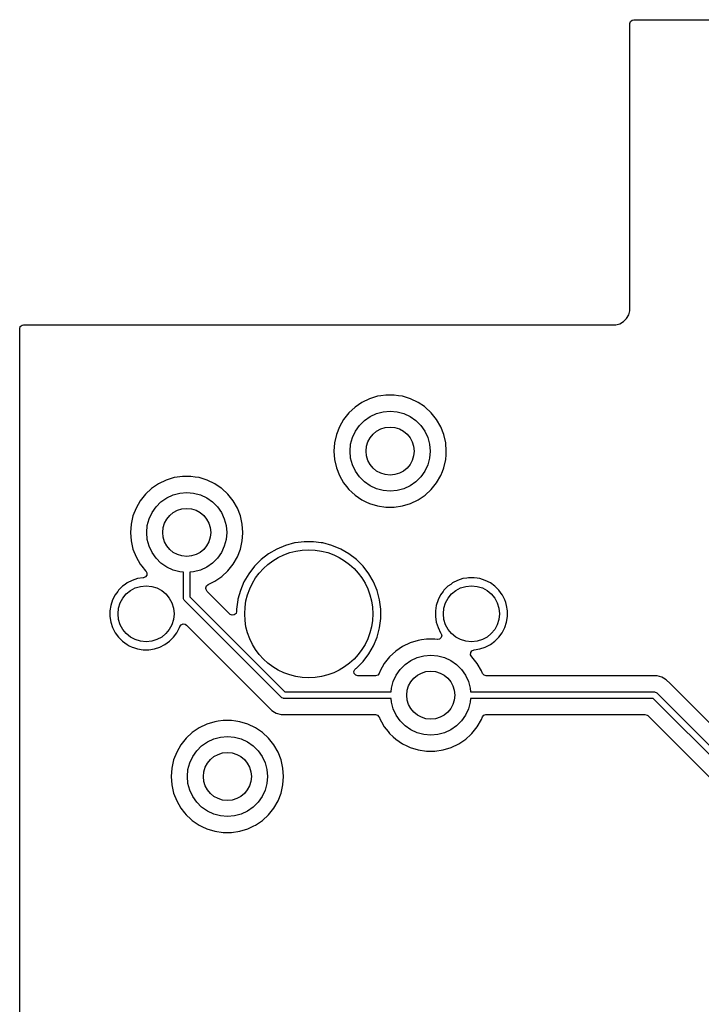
# Model space of a CAD drawing. Extents: x 98 to 223, y -135 to -41.
# Tile 6 of 23: x 98 to 119, y -77 to -46. Entities that reach past the tile are written whole.
import ezdxf

# ---------------------------------------------------------------- set-up
doc = ezdxf.new("R2010")
doc.units = 0
doc.layers.add('BLACK', color=7, linetype='CONTINUOUS')

msp = doc.modelspace()

# ---------------------------------------------------------------- linework, layer by layer
at = {"layer": 'BLACK', "linetype": 'CONTINUOUS'}
for p, q in [((117.042685, -46.118711), (117.095489, -46.072956)), ((117.095489, -46.072956), (117.147, -46.06175)), ((117.147, -46.06175), (135.63839, -46.06175)), ((117.023, -46.18575), (117.042685, -46.118711)), ((117.023, -50.006245), (117.023, -46.18575)), ((117.023, -55.152142), (117.023, -50.006245)), ((116.923, -55.393564), (116.988892, -55.279436)), ((116.988892, -55.279436), (117.023, -55.152142)), ((97.992685, -55.643711), (98.045489, -55.597956)), ((98.045489, -55.597956), (98.097, -55.58675)), ((98.097, -55.58675), (116.58839, -55.58675)), ((116.58839, -55.58675), (116.588392, -55.58675)), ((116.588392, -55.58675), (116.715686, -55.552642)), ((116.715686, -55.552642), (116.829814, -55.48675)), ((116.829814, -55.48675), (116.923, -55.393564)), ((97.973, -55.71075), (97.992685, -55.643711)), ((97.973, -59.531245), (97.973, -55.71075)), ((109.406312, -57.78075), (109.244747, -57.805103)), ((109.406318, -57.78075), (109.406312, -57.78075)), ((109.668682, -57.78075), (109.406318, -57.78075)), ((109.668687, -57.78075), (109.668682, -57.78075)), ((109.803323, -57.801044), (109.668687, -57.78075)), ((108.659802, -58.011018), (108.44302, -58.158817)), ((108.659803, -58.011017), (108.659802, -58.011018)), ((108.896173, -57.897188), (108.659803, -58.011017)), ((109.146876, -57.819856), (108.896173, -57.897188)), ((109.146882, -57.819855), (109.146876, -57.819856)), ((109.146885, -57.819854), (109.146882, -57.819855)), ((109.244747, -57.805103), (109.146885, -57.819854)), ((109.928115, -57.819854), (109.803323, -57.801044)), ((109.928119, -57.819855), (109.928115, -57.819854)), ((109.928123, -57.819856), (109.928119, -57.819855)), ((110.178827, -57.897188), (109.928123, -57.819856)), ((110.415196, -58.011017), (110.178825, -57.897188)), ((110.178825, -57.897188), (110.178827, -57.897188)), ((110.415197, -58.011018), (110.415196, -58.011017)), ((110.4152, -58.01102), (110.415197, -58.011018)), ((110.415204, -58.011022), (110.4152, -58.01102)), ((110.609764, -58.143671), (110.415204, -58.011022)), ((108.250698, -58.337264), (108.087114, -58.542393)), ((108.44302, -58.158817), (108.250698, -58.337264)), ((108.9125, -58.448718), (109.109975, -58.356634)), ((109.109975, -58.356634), (109.32044, -58.30024)), ((109.32044, -58.30024), (109.5375, -58.28125)), ((109.5375, -58.28125), (109.75456, -58.30024)), ((109.75456, -58.30024), (109.965025, -58.356634)), ((109.965025, -58.356634), (110.1625, -58.448718)), ((110.631979, -58.158817), (110.609764, -58.143671)), ((110.824301, -58.337264), (110.631979, -58.158817)), ((110.824304, -58.337268), (110.824301, -58.337264)), ((110.824305, -58.337269), (110.824304, -58.337268)), ((110.987886, -58.542393), (110.824305, -58.337269)), ((108.087114, -58.542393), (107.955932, -58.769606)), ((108.579944, -58.727765), (108.734015, -58.573694)), ((108.734015, -58.573694), (108.9125, -58.448718)), ((110.1625, -58.448718), (110.340985, -58.573694)), ((110.340985, -58.573694), (110.495056, -58.727765)), ((111.119068, -58.769607), (110.987886, -58.542393)), ((107.860076, -59.013847), (107.801697, -59.269624)), ((107.860082, -59.013828), (107.860076, -59.013847)), ((107.955932, -58.769606), (107.860082, -59.013828)), ((108.362884, -59.103725), (108.454968, -58.90625)), ((108.454968, -58.90625), (108.579944, -58.727765)), ((110.495056, -58.727765), (110.620032, -58.90625)), ((110.620032, -58.90625), (110.712116, -59.103725)), ((111.21492, -59.013834), (111.119068, -58.769607)), ((111.273302, -59.26962), (111.21492, -59.013834)), ((107.801696, -59.269629), (107.782092, -59.531245)), ((107.801697, -59.269624), (107.801696, -59.269629)), ((108.2875, -59.53125), (108.30649, -59.31419)), ((108.30649, -59.31419), (108.362884, -59.103725)), ((110.712116, -59.103725), (110.76851, -59.31419)), ((110.76851, -59.31419), (110.7875, -59.53125)), ((111.273302, -59.269624), (111.273302, -59.26962)), ((111.273303, -59.269629), (111.273302, -59.269624)), ((111.292908, -59.531245), (111.273303, -59.269629)), ((97.973, -64.522671), (97.973, -59.531245)), ((107.782092, -59.531245), (107.782092, -59.531254)), ((107.782092, -59.531254), (107.801696, -59.79287)), ((108.30649, -59.74831), (108.2875, -59.53125)), ((110.7875, -59.53125), (110.76851, -59.74831)), ((111.284097, -59.648828), (111.292908, -59.531254)), ((111.292908, -59.531254), (111.292908, -59.531245)), ((107.801696, -59.79287), (107.801697, -59.792875)), ((107.801697, -59.792875), (107.860076, -60.048652)), ((108.362884, -59.958775), (108.30649, -59.74831)), ((110.76851, -59.74831), (110.712116, -59.958775)), ((111.21492, -60.048666), (111.273302, -59.79288)), ((111.273302, -59.79288), (111.284097, -59.648828)), ((107.860076, -60.048652), (107.860078, -60.048661)), ((107.860078, -60.048661), (107.86008, -60.048666)), ((107.86008, -60.048666), (107.955932, -60.292893)), ((108.454968, -60.15625), (108.362884, -59.958775)), ((108.579944, -60.334735), (108.454968, -60.15625)), ((110.620032, -60.15625), (110.495056, -60.334735)), ((110.712116, -59.958775), (110.620032, -60.15625)), ((111.119068, -60.292893), (111.168774, -60.166245)), ((111.168774, -60.166245), (111.21492, -60.048666)), ((102.309802, -60.551018), (102.09302, -60.698817)), ((102.309803, -60.551017), (102.309802, -60.551018)), ((102.546173, -60.437188), (102.309803, -60.551017)), ((102.796876, -60.359856), (102.546173, -60.437188)), ((102.796882, -60.359855), (102.796876, -60.359856)), ((102.796885, -60.359854), (102.796882, -60.359855)), ((102.894747, -60.345103), (102.796885, -60.359854)), ((103.056312, -60.32075), (102.894747, -60.345103)), ((103.056318, -60.32075), (103.056312, -60.32075)), ((103.318682, -60.32075), (103.056318, -60.32075)), ((103.318687, -60.32075), (103.318682, -60.32075)), ((103.453323, -60.341044), (103.318687, -60.32075)), ((103.578115, -60.359854), (103.453323, -60.341044)), ((103.578119, -60.359855), (103.578115, -60.359854)), ((103.578123, -60.359856), (103.578119, -60.359855)), ((103.828827, -60.437188), (103.578123, -60.359856)), ((104.065196, -60.551017), (103.828825, -60.437188)), ((103.828825, -60.437188), (103.828827, -60.437188)), ((104.065197, -60.551018), (104.065196, -60.551017)), ((104.0652, -60.55102), (104.065197, -60.551018)), ((104.065204, -60.551022), (104.0652, -60.55102)), ((104.259764, -60.683671), (104.065204, -60.551022)), ((107.955932, -60.292893), (108.087114, -60.520107)), ((108.087114, -60.520107), (108.175934, -60.631484)), ((108.734015, -60.488806), (108.579944, -60.334735)), ((108.9125, -60.613782), (108.734015, -60.488806)), ((110.340985, -60.488806), (110.1625, -60.613782)), ((110.495056, -60.334735), (110.340985, -60.488806)), ((110.824305, -60.725231), (110.987886, -60.520107)), ((110.987886, -60.520107), (111.119068, -60.292893)), ((102.09302, -60.698817), (101.900698, -60.877264)), ((102.759975, -60.896634), (102.97044, -60.84024)), ((102.97044, -60.84024), (103.1875, -60.82125)), ((103.1875, -60.82125), (103.40456, -60.84024)), ((103.40456, -60.84024), (103.615025, -60.896634)), ((104.281979, -60.698817), (104.259764, -60.683671)), ((104.474301, -60.877264), (104.281979, -60.698817)), ((108.175934, -60.631484), (108.250698, -60.725235)), ((108.250698, -60.725235), (108.347719, -60.815256)), ((108.347719, -60.815256), (108.443021, -60.903683)), ((109.109975, -60.705866), (108.9125, -60.613782)), ((109.32044, -60.76226), (109.109975, -60.705866)), ((109.5375, -60.78125), (109.32044, -60.76226)), ((109.75456, -60.76226), (109.5375, -60.78125)), ((109.965025, -60.705866), (109.75456, -60.76226)), ((110.1625, -60.613782), (109.965025, -60.705866)), ((110.631979, -60.903683), (110.824305, -60.725231)), ((101.737114, -61.082393), (101.605932, -61.309606)), ((101.900698, -60.877264), (101.737114, -61.082393)), ((102.229944, -61.267765), (102.384015, -61.113694)), ((102.384015, -61.113694), (102.5625, -60.988718)), ((102.5625, -60.988718), (102.759975, -60.896634)), ((103.615025, -60.896634), (103.8125, -60.988718)), ((103.8125, -60.988718), (103.990985, -61.113694)), ((103.990985, -61.113694), (104.145056, -61.267765)), ((104.474304, -60.877268), (104.474301, -60.877264)), ((104.474305, -60.877269), (104.474304, -60.877268)), ((104.637886, -61.082393), (104.474305, -60.877269)), ((104.769068, -61.309607), (104.637886, -61.082393)), ((108.443021, -60.903683), (108.659796, -61.051478)), ((108.659796, -61.051478), (108.659801, -61.05148)), ((108.659801, -61.05148), (108.659802, -61.051481)), ((108.659802, -61.051481), (108.659803, -61.051482)), ((108.659803, -61.051482), (108.785343, -61.111938)), ((108.785343, -61.111938), (108.896173, -61.165311)), ((108.896173, -61.165311), (108.896174, -61.165311)), ((108.896174, -61.165311), (108.896177, -61.165313)), ((108.896177, -61.165313), (109.146885, -61.242646)), ((109.928115, -61.242646), (110.178823, -61.165313)), ((110.178823, -61.165313), (110.415204, -61.051478)), ((110.415204, -61.051478), (110.631979, -60.903683)), ((101.605932, -61.309606), (101.510082, -61.553828)), ((102.012884, -61.643725), (102.104968, -61.44625)), ((102.104968, -61.44625), (102.229944, -61.267765)), ((104.145056, -61.267765), (104.270032, -61.44625)), ((104.270032, -61.44625), (104.362116, -61.643725)), ((104.86492, -61.553834), (104.769068, -61.309607)), ((109.146885, -61.242646), (109.406318, -61.28175)), ((109.406318, -61.28175), (109.668682, -61.28175)), ((109.668682, -61.28175), (109.928115, -61.242646)), ((101.510076, -61.553847), (101.451697, -61.809624)), ((101.510082, -61.553828), (101.510076, -61.553847)), ((101.95649, -61.85419), (102.012884, -61.643725)), ((104.362116, -61.643725), (104.41851, -61.85419)), ((104.923302, -61.80962), (104.86492, -61.553834)), ((101.451696, -61.809629), (101.432092, -62.071245)), ((101.432092, -62.071245), (101.432092, -62.071254)), ((101.432092, -62.071254), (101.451696, -62.33287)), ((101.451697, -61.809624), (101.451696, -61.809629)), ((101.9375, -62.07125), (101.95649, -61.85419)), ((101.95649, -62.28831), (101.9375, -62.07125)), ((104.41851, -61.85419), (104.4375, -62.07125)), ((104.4375, -62.07125), (104.41851, -62.28831)), ((104.923302, -61.809624), (104.923302, -61.80962)), ((104.923303, -61.809629), (104.923302, -61.809624)), ((104.923302, -62.33288), (104.941566, -62.089158)), ((104.942908, -62.071245), (104.923303, -61.809629)), ((104.941566, -62.089158), (104.942908, -62.071254)), ((104.942908, -62.071254), (104.942908, -62.071245)), ((101.451696, -62.33287), (101.451697, -62.332875)), ((101.451697, -62.332875), (101.510076, -62.588652)), ((102.012884, -62.498775), (101.95649, -62.28831)), ((104.41851, -62.28831), (104.362116, -62.498775)), ((104.86492, -62.588666), (104.923302, -62.33288)), ((106.557507, -62.399257), (106.272548, -62.475611)), ((106.571585, -62.397403), (106.557507, -62.399257)), ((106.849986, -62.36075), (106.571585, -62.397403)), ((106.849994, -62.36075), (106.849986, -62.36075)), ((107.145006, -62.36075), (106.849994, -62.36075)), ((107.145013, -62.36075), (107.145006, -62.36075)), ((107.388613, -62.392821), (107.145013, -62.36075)), ((107.437493, -62.399257), (107.388613, -62.392821)), ((107.722452, -62.475611), (107.437493, -62.399257)), ((101.510076, -62.588652), (101.510078, -62.588661)), ((101.510078, -62.588661), (101.51008, -62.588666)), ((101.51008, -62.588666), (101.605932, -62.832893)), ((102.104968, -62.69625), (102.012884, -62.498775)), ((102.229944, -62.874735), (102.104968, -62.69625)), ((104.270032, -62.69625), (104.145056, -62.874735)), ((104.362116, -62.498775), (104.270032, -62.69625)), ((104.769068, -62.832893), (104.86492, -62.588666)), ((105.999989, -62.588508), (105.744506, -62.736011)), ((105.999999, -62.588504), (105.999989, -62.588508)), ((106.272538, -62.475614), (105.999999, -62.588504)), ((106.272548, -62.475611), (106.272538, -62.475614)), ((107.722454, -62.475612), (107.722452, -62.475611)), ((107.722461, -62.475614), (107.722454, -62.475612)), ((107.995, -62.588504), (107.722461, -62.475614)), ((107.99501, -62.588508), (107.995, -62.588504)), ((108.250493, -62.736011), (107.99501, -62.588508)), ((101.605932, -62.832893), (101.737114, -63.060107)), ((102.384015, -63.028806), (102.229944, -62.874735)), ((104.145056, -62.874735), (103.990985, -63.028806)), ((104.637886, -63.060107), (104.769068, -62.832893)), ((105.510452, -62.915608), (105.301858, -63.124202)), ((105.510459, -62.915602), (105.510452, -62.915608)), ((105.744506, -62.736011), (105.510459, -62.915602)), ((108.48454, -62.915602), (108.250493, -62.736011)), ((108.484547, -62.915608), (108.48454, -62.915602)), ((108.693141, -63.124202), (108.484547, -62.915608)), ((101.737114, -63.060107), (101.788233, -63.124208)), ((101.788233, -63.124208), (101.900697, -63.265234)), ((101.900697, -63.265234), (101.906877, -63.270967)), ((101.906877, -63.270967), (101.942633, -63.330994)), ((102.5625, -63.153782), (102.384015, -63.028806)), ((102.759975, -63.245866), (102.5625, -63.153782)), ((102.97044, -63.30226), (102.759975, -63.245866)), ((103.0875, -63.312501), (102.97044, -63.30226)), ((103.0875, -64.124652), (103.0875, -63.312501)), ((103.40456, -63.30226), (103.2875, -63.312501)), ((103.2875, -63.312501), (103.2875, -64.08323)), ((103.615025, -63.245866), (103.40456, -63.30226)), ((103.8125, -63.153782), (103.615025, -63.245866)), ((103.990985, -63.028806), (103.8125, -63.153782)), ((104.281979, -63.443683), (104.474305, -63.265231)), ((104.474305, -63.265231), (104.637886, -63.060107)), ((105.301852, -63.124209), (105.122261, -63.358256)), ((105.301858, -63.124202), (105.301852, -63.124209)), ((108.693147, -63.124209), (108.693141, -63.124202)), ((108.872738, -63.358256), (108.693147, -63.124209)), ((101.485457, -63.568207), (101.327609, -63.648636)), ((101.48546, -63.568206), (101.485457, -63.568207)), ((101.653943, -63.513464), (101.48546, -63.568206)), ((101.828928, -63.485748), (101.653943, -63.513464)), ((101.832288, -63.485484), (101.828928, -63.485748)), ((101.836006, -63.485134), (101.832288, -63.485484)), ((101.900511, -63.458285), (101.836006, -63.485134)), ((101.94026, -63.400824), (101.900511, -63.458285)), ((101.942633, -63.330994), (101.94026, -63.400824)), ((103.858198, -63.691166), (104.065204, -63.591478)), ((104.065204, -63.591478), (104.281979, -63.443683)), ((104.974754, -63.613749), (104.861864, -63.886288)), ((104.974758, -63.613739), (104.974754, -63.613749)), ((105.122261, -63.358256), (104.974758, -63.613739)), ((109.007388, -63.591478), (108.872738, -63.358256)), ((109.020243, -63.613743), (109.007388, -63.591478)), ((109.133139, -63.886298), (109.020243, -63.613743)), ((111.645457, -63.568207), (111.487609, -63.648636)), ((111.64546, -63.568206), (111.645457, -63.568207)), ((111.813943, -63.513464), (111.64546, -63.568206)), ((111.930595, -63.494988), (111.813943, -63.513464)), ((111.988921, -63.48575), (111.930595, -63.494988)), ((112.166079, -63.48575), (111.988921, -63.48575)), ((112.253567, -63.499607), (112.166079, -63.48575)), ((112.341056, -63.513464), (112.253567, -63.499607)), ((112.509539, -63.568206), (112.341056, -63.513464)), ((112.509542, -63.568207), (112.509539, -63.568206)), ((112.66739, -63.648636), (112.509542, -63.568207)), ((101.034169, -63.912236), (100.954886, -64.021359)), ((101.059017, -63.878036), (101.034169, -63.912236)), ((101.059019, -63.878034), (101.059017, -63.878036)), ((101.184283, -63.752769), (101.059019, -63.878033)), ((101.059019, -63.878033), (101.059019, -63.878034)), ((101.184284, -63.752769), (101.184283, -63.752769)), ((101.184286, -63.752767), (101.184284, -63.752769)), ((101.269072, -63.691166), (101.184286, -63.752767)), ((101.327609, -63.648636), (101.269072, -63.691166)), ((103.788, -63.802886), (103.807685, -63.735847)), ((103.788, -63.824555), (103.788, -63.802886)), ((103.790834, -63.850913), (103.788, -63.824555)), ((103.824319, -63.912236), (103.790834, -63.850913)), ((103.807685, -63.735847), (103.858198, -63.691166)), ((104.535319, -64.623236), (103.824319, -63.912236)), ((104.861861, -63.886298), (104.788967, -64.158346)), ((104.861864, -63.886288), (104.861861, -63.886298)), ((109.209493, -64.171257), (109.133139, -63.886298)), ((111.194169, -63.912236), (111.114886, -64.021359)), ((111.219017, -63.878036), (111.194169, -63.912236)), ((111.219019, -63.878034), (111.219017, -63.878036)), ((111.344283, -63.752769), (111.219019, -63.878033)), ((111.219019, -63.878033), (111.219019, -63.878034)), ((111.344284, -63.752769), (111.344283, -63.752769)), ((111.344286, -63.752767), (111.344284, -63.752769)), ((111.429072, -63.691166), (111.344286, -63.752767)), ((111.487609, -63.648636), (111.429072, -63.691166)), ((112.810714, -63.752767), (112.66739, -63.648636)), ((112.935983, -63.878036), (112.810714, -63.752767)), ((113.040114, -64.02136), (112.935983, -63.878036)), ((100.874456, -64.17921), (100.819714, -64.347693)), ((100.874457, -64.179207), (100.874456, -64.17921)), ((100.954886, -64.021359), (100.874457, -64.179207)), ((103.089421, -64.144161), (103.0875, -64.124652)), ((103.104353, -64.180209), (103.089421, -64.144161)), ((103.116789, -64.195363), (103.104353, -64.180209)), ((106.143387, -67.221961), (103.116789, -64.195363)), ((103.2875, -64.08323), (106.25552, -67.05125)), ((104.785506, -64.171265), (104.747, -64.463736)), ((104.785508, -64.171254), (104.785506, -64.171265)), ((104.788967, -64.158346), (104.785508, -64.171254)), ((109.248, -64.463744), (109.209493, -64.171257)), ((111.034456, -64.17921), (110.979714, -64.347693)), ((111.034457, -64.179207), (111.034456, -64.17921)), ((111.114886, -64.021359), (111.034457, -64.179207)), ((113.045601, -64.032129), (113.040114, -64.02136)), ((113.120542, -64.179207), (113.045601, -64.032129)), ((113.120543, -64.17921), (113.120542, -64.179207)), ((113.146433, -64.258893), (113.120543, -64.17921)), ((97.973, -69.691245), (97.973, -64.522671)), ((100.819714, -64.347693), (100.792, -64.522671)), ((100.792, -64.522671), (100.792, -64.699828)), ((104.747, -64.535555), (104.727315, -64.602594)), ((104.747, -64.463736), (104.747, -64.535555)), ((109.248, -64.758756), (109.248, -64.463744)), ((110.979714, -64.347693), (110.952, -64.522671)), ((110.952, -64.522671), (110.952, -64.699828)), ((113.175286, -64.347695), (113.146433, -64.258893)), ((113.203, -64.522671), (113.175286, -64.347695)), ((113.203, -64.699829), (113.203, -64.522671)), ((100.792, -64.699828), (100.819714, -64.874806)), ((104.541797, -64.629268), (104.535319, -64.623236)), ((104.605353, -64.658293), (104.541797, -64.629268)), ((104.674511, -64.648349), (104.605353, -64.658293)), ((104.727315, -64.602594), (104.674511, -64.648349)), ((109.209493, -65.051243), (109.248, -64.758756)), ((110.952, -64.699828), (110.979714, -64.874806)), ((113.175286, -64.874805), (113.203, -64.699829)), ((100.819714, -64.874806), (100.874456, -65.043289)), ((100.874456, -65.043289), (100.874457, -65.043292)), ((100.874457, -65.043292), (100.914743, -65.122356)), ((100.914743, -65.122356), (100.954886, -65.20114)), ((102.880114, -65.20114), (102.960542, -65.043292)), ((102.960542, -65.043292), (102.970692, -65.012054)), ((102.970692, -65.012054), (103.010129, -64.954379)), ((103.010129, -64.954379), (103.074487, -64.92718)), ((103.074487, -64.92718), (103.143334, -64.939094)), ((103.143334, -64.939094), (103.176304, -64.962691)), ((103.176304, -64.962691), (105.729237, -67.515624)), ((109.133139, -65.336202), (109.209493, -65.051243)), ((110.979714, -64.874806), (111.034456, -65.043289)), ((111.034456, -65.043289), (111.034457, -65.043292)), ((111.034457, -65.043292), (111.114887, -65.201142)), ((113.040114, -65.20114), (113.120542, -65.043292)), ((113.120542, -65.043292), (113.175286, -64.874805)), ((100.954886, -65.20114), (101.059017, -65.344464)), ((101.059017, -65.344464), (101.184286, -65.469733)), ((101.184286, -65.469733), (101.32761, -65.573864)), ((102.50739, -65.573864), (102.650714, -65.469733)), ((102.650714, -65.469733), (102.775983, -65.344464)), ((102.775983, -65.344464), (102.880114, -65.20114)), ((109.020243, -65.608757), (109.133139, -65.336202)), ((110.416876, -65.439856), (110.166173, -65.517188)), ((110.416882, -65.439855), (110.416876, -65.439856)), ((110.416885, -65.439854), (110.416882, -65.439855)), ((110.514747, -65.425103), (110.416885, -65.439854)), ((110.676312, -65.40075), (110.514747, -65.425103)), ((110.676318, -65.40075), (110.676312, -65.40075)), ((110.938682, -65.40075), (110.676318, -65.40075)), ((110.938689, -65.40075), (110.938682, -65.40075)), ((111.006498, -65.410971), (110.938689, -65.40075)), ((111.014366, -65.411901), (111.006498, -65.410971)), ((111.082844, -65.398026), (111.014366, -65.411901)), ((111.132951, -65.349332), (111.082844, -65.398026)), ((111.114887, -65.201142), (111.125298, -65.215472)), ((111.125298, -65.215472), (111.148777, -65.281279)), ((111.148777, -65.281279), (111.132951, -65.349332)), ((112.66739, -65.573864), (112.810714, -65.469733)), ((112.810714, -65.469733), (112.935983, -65.344464)), ((112.935983, -65.344464), (113.040114, -65.20114)), ((101.32761, -65.573864), (101.396077, -65.60875)), ((101.396077, -65.60875), (101.485457, -65.654292)), ((101.485457, -65.654292), (101.48546, -65.654293)), ((101.48546, -65.654293), (101.522052, -65.666182)), ((101.522052, -65.666182), (101.653945, -65.709036)), ((101.653945, -65.709036), (101.828921, -65.73675)), ((101.828921, -65.73675), (101.828922, -65.73675)), ((101.828922, -65.73675), (102.006078, -65.73675)), ((102.006078, -65.73675), (102.006079, -65.73675)), ((102.006079, -65.73675), (102.181055, -65.709036)), ((102.181055, -65.709036), (102.349542, -65.654292)), ((102.349542, -65.654292), (102.50739, -65.573864)), ((108.872738, -65.864244), (109.020243, -65.608757)), ((109.71302, -65.778817), (109.520698, -65.957264)), ((109.929802, -65.631018), (109.71302, -65.778817)), ((109.929803, -65.631017), (109.929802, -65.631018)), ((110.166173, -65.517188), (109.929803, -65.631017)), ((112.054739, -65.821675), (112.094488, -65.764214)), ((112.094488, -65.764214), (112.158993, -65.737365)), ((112.158993, -65.737365), (112.162727, -65.737014)), ((112.162727, -65.737014), (112.166076, -65.73675)), ((112.166076, -65.73675), (112.166079, -65.73675)), ((112.166079, -65.73675), (112.341055, -65.709036)), ((112.341055, -65.709036), (112.509542, -65.654292)), ((112.509542, -65.654292), (112.66739, -65.573864)), ((108.693146, -66.098292), (108.872738, -65.864244)), ((109.520698, -65.957264), (109.357114, -66.162393)), ((110.004015, -66.193694), (110.1825, -66.068718)), ((110.1825, -66.068718), (110.379975, -65.976634)), ((110.379975, -65.976634), (110.59044, -65.92024)), ((110.59044, -65.92024), (110.8075, -65.90125)), ((110.8075, -65.90125), (111.02456, -65.92024)), ((111.02456, -65.92024), (111.235025, -65.976634)), ((111.235025, -65.976634), (111.4325, -66.068718)), ((111.4325, -66.068718), (111.610985, -66.193694)), ((112.052366, -65.891504), (112.054739, -65.821675)), ((112.088122, -65.951531), (112.052366, -65.891504)), ((112.094298, -65.957261), (112.088122, -65.951531)), ((112.094299, -65.957262), (112.094298, -65.957261)), ((112.094303, -65.957267), (112.094299, -65.957262)), ((112.094305, -65.957269), (112.094303, -65.957267)), ((112.257886, -66.162393), (112.094305, -65.957269)), ((108.4093, -66.409103), (108.438325, -66.345547)), ((108.438325, -66.345547), (108.456552, -66.328374)), ((108.456552, -66.328374), (108.47225, -66.316328)), ((108.47225, -66.316328), (108.484542, -66.306896)), ((108.484542, -66.306896), (108.693146, -66.098292)), ((109.225932, -66.389607), (109.193573, -66.472055)), ((109.225935, -66.3896), (109.225932, -66.389605)), ((109.225932, -66.389605), (109.225932, -66.389607)), ((109.357114, -66.162393), (109.225935, -66.3896)), ((109.724968, -66.52625), (109.849944, -66.347765)), ((109.849944, -66.347765), (110.004015, -66.193694)), ((111.610985, -66.193694), (111.765056, -66.347765)), ((111.765056, -66.347765), (111.890032, -66.52625)), ((112.389068, -66.389607), (112.257886, -66.162393)), ((112.421441, -66.472092), (112.389068, -66.389607)), ((108.419244, -66.478261), (108.4093, -66.409103)), ((108.464999, -66.531065), (108.419244, -66.478261)), ((108.532038, -66.55075), (108.464999, -66.531065)), ((109.078147, -66.55075), (108.532038, -66.55075)), ((109.08489, -66.550567), (109.078147, -66.55075)), ((109.15076, -66.527266), (109.08489, -66.550567)), ((109.193573, -66.472055), (109.15076, -66.527266)), ((109.632884, -66.723725), (109.724968, -66.52625)), ((111.890032, -66.52625), (111.982116, -66.723725)), ((112.424059, -66.478261), (112.421441, -66.472092)), ((112.469814, -66.531065), (112.424059, -66.478261)), ((112.536853, -66.55075), (112.469814, -66.531065)), ((117.705831, -66.55075), (112.536853, -66.55075)), ((117.705847, -66.550749), (117.705831, -66.55075)), ((117.713443, -66.550749), (117.705847, -66.550749)), ((117.871557, -66.550749), (117.713443, -66.550749)), ((118.024285, -66.591673), (117.871557, -66.550749)), ((118.0744, -66.620608), (118.024285, -66.591673)), ((118.074404, -66.620609), (118.0744, -66.620608)), ((118.074404, -66.62061), (118.074404, -66.620609)), ((118.161216, -66.67073), (118.074404, -66.62061)), ((118.161217, -66.670731), (118.161216, -66.67073)), ((118.280088, -66.789602), (118.161217, -66.670731)), ((109.566249, -67.05125), (109.57649, -66.93419)), ((109.57649, -66.93419), (109.632884, -66.723725)), ((111.982116, -66.723725), (112.03851, -66.93419)), ((112.03851, -66.93419), (112.048751, -67.05125)), ((118.28009, -66.789605), (118.280088, -66.789602)), ((120.54673, -69.056245), (118.28009, -66.789605)), ((106.158541, -67.234397), (106.143387, -67.221961)), ((106.194589, -67.249329), (106.158541, -67.234397)), ((106.214098, -67.25125), (106.194589, -67.249329)), ((109.566249, -67.25125), (106.214098, -67.25125)), ((106.25552, -67.05125), (109.566249, -67.05125)), ((109.57649, -67.36831), (109.566249, -67.25125)), ((112.048751, -67.25125), (112.03851, -67.36831)), ((112.048751, -67.05125), (117.7925, -67.05125)), ((117.751078, -67.25125), (112.048751, -67.25125)), ((121.286268, -70.78644), (117.751078, -67.25125)), ((117.7925, -67.05125), (117.812009, -67.053171)), ((117.812009, -67.053171), (117.848057, -67.068103)), ((117.848057, -67.068103), (117.863211, -67.080539)), ((117.863211, -67.080539), (121.42769, -70.645018)), ((105.729237, -67.515624), (105.729247, -67.515635)), ((105.729247, -67.515635), (105.733577, -67.519965)), ((105.733577, -67.519965), (105.733578, -67.519966)), ((105.733578, -67.519966), (105.845382, -67.63177)), ((105.845382, -67.63177), (105.925636, -67.678104)), ((109.632884, -67.578775), (109.57649, -67.36831)), ((109.724968, -67.77625), (109.632884, -67.578775)), ((111.982116, -67.578775), (111.890032, -67.77625)), ((112.03851, -67.36831), (111.982116, -67.578775)), ((105.925636, -67.678104), (105.982313, -67.710827)), ((105.982313, -67.710827), (106.135041, -67.751751)), ((106.135041, -67.751751), (106.135044, -67.751751)), ((106.135044, -67.751751), (106.300751, -67.751751)), ((106.300751, -67.751751), (106.300767, -67.75175)), ((106.300767, -67.75175), (109.078147, -67.75175)), ((109.078147, -67.75175), (109.145186, -67.771435)), ((109.145186, -67.771435), (109.190941, -67.824239)), ((109.190941, -67.824239), (109.193558, -67.830407)), ((109.193558, -67.830407), (109.225932, -67.912893)), ((109.225932, -67.912893), (109.225934, -67.912896)), ((109.225934, -67.912896), (109.225935, -67.912899)), ((109.225935, -67.912899), (109.264593, -67.979856)), ((109.849944, -67.954735), (109.724968, -67.77625)), ((111.890032, -67.77625), (111.765056, -67.954735)), ((112.257886, -68.140107), (112.389068, -67.912893)), ((112.389068, -67.912893), (112.421426, -67.830444)), ((112.421426, -67.830444), (112.46424, -67.775234)), ((112.46424, -67.775234), (112.53011, -67.751933)), ((112.53011, -67.751933), (112.536853, -67.75175)), ((112.536853, -67.75175), (117.492403, -67.75175)), ((117.492403, -67.75175), (117.559442, -67.771435)), ((117.559442, -67.771435), (117.580084, -67.788069)), ((117.580084, -67.788069), (120.590261, -70.798246)), ((103.579802, -68.171018), (103.36302, -68.318817)), ((103.579803, -68.171017), (103.579802, -68.171018)), ((103.816173, -68.057188), (103.579803, -68.171017)), ((104.066876, -67.979856), (103.816173, -68.057188)), ((104.066882, -67.979855), (104.066876, -67.979856)), ((104.066885, -67.979854), (104.066882, -67.979855)), ((104.164747, -67.965103), (104.066885, -67.979854)), ((104.326312, -67.94075), (104.164747, -67.965103)), ((104.326318, -67.94075), (104.326312, -67.94075)), ((104.588682, -67.94075), (104.326318, -67.94075)), ((104.588687, -67.94075), (104.588682, -67.94075)), ((104.723323, -67.961044), (104.588687, -67.94075)), ((104.848115, -67.979854), (104.723323, -67.961044)), ((104.848119, -67.979855), (104.848115, -67.979854)), ((104.848123, -67.979856), (104.848119, -67.979855)), ((105.098827, -68.057188), (104.848123, -67.979856)), ((105.335196, -68.171017), (105.098825, -68.057188)), ((105.098825, -68.057188), (105.098827, -68.057188)), ((105.335197, -68.171018), (105.335196, -68.171017)), ((105.3352, -68.17102), (105.335197, -68.171018)), ((105.335204, -68.171022), (105.3352, -68.17102)), ((105.551979, -68.318817), (105.335204, -68.171022)), ((109.264593, -67.979856), (109.357114, -68.140107)), ((109.357114, -68.140107), (109.472543, -68.28485)), ((110.004015, -68.108806), (109.849944, -67.954735)), ((110.1825, -68.233782), (110.004015, -68.108806)), ((110.379975, -68.325866), (110.1825, -68.233782)), ((111.4325, -68.233782), (111.235025, -68.325866)), ((111.610985, -68.108806), (111.4325, -68.233782)), ((111.765056, -67.954735), (111.610985, -68.108806)), ((112.094305, -68.345231), (112.257886, -68.140107)), ((103.170698, -68.497264), (103.007114, -68.702393)), ((103.36302, -68.318817), (103.170698, -68.497264)), ((103.8325, -68.608718), (104.029975, -68.516634)), ((104.029975, -68.516634), (104.24044, -68.46024)), ((104.24044, -68.46024), (104.4575, -68.44125)), ((104.4575, -68.44125), (104.67456, -68.46024)), ((104.67456, -68.46024), (104.885025, -68.516634)), ((104.885025, -68.516634), (105.0825, -68.608718)), ((105.744301, -68.497264), (105.551979, -68.318817)), ((105.744304, -68.497268), (105.744301, -68.497264)), ((105.744305, -68.497269), (105.744304, -68.497268)), ((105.907886, -68.702393), (105.744305, -68.497269)), ((109.472543, -68.28485), (109.520698, -68.345235)), ((109.520698, -68.345235), (109.63756, -68.453666)), ((109.63756, -68.453666), (109.713021, -68.523683)), ((109.713021, -68.523683), (109.929796, -68.671478)), ((110.59044, -68.38226), (110.379975, -68.325866)), ((110.8075, -68.40125), (110.59044, -68.38226)), ((111.02456, -68.38226), (110.8075, -68.40125)), ((111.235025, -68.325866), (111.02456, -68.38226)), ((111.685204, -68.671478), (111.901979, -68.523683)), ((111.901979, -68.523683), (112.055309, -68.381414)), ((112.055309, -68.381414), (112.094301, -68.345235)), ((112.094301, -68.345233), (112.094305, -68.345231)), ((112.094301, -68.345235), (112.094301, -68.345233)), ((103.007114, -68.702393), (102.875932, -68.929606)), ((103.499944, -68.887765), (103.654015, -68.733694)), ((103.654015, -68.733694), (103.8325, -68.608718)), ((105.0825, -68.608718), (105.260985, -68.733694)), ((105.260985, -68.733694), (105.415056, -68.887765)), ((106.039068, -68.929607), (105.907886, -68.702393)), ((109.929796, -68.671478), (109.929801, -68.67148)), ((109.929801, -68.67148), (109.929802, -68.671481)), ((109.929802, -68.671481), (109.929803, -68.671482)), ((109.929803, -68.671482), (110.055343, -68.731938)), ((110.055343, -68.731938), (110.166173, -68.785311)), ((110.166173, -68.785311), (110.166174, -68.785311)), ((110.166174, -68.785311), (110.166177, -68.785313)), ((110.166177, -68.785313), (110.416885, -68.862646)), ((111.198115, -68.862646), (111.448823, -68.785313)), ((111.448823, -68.785313), (111.685204, -68.671478)), ((102.875932, -68.929606), (102.780082, -69.173828)), ((103.282884, -69.263725), (103.374968, -69.06625)), ((103.374968, -69.06625), (103.499944, -68.887765)), ((105.415056, -68.887765), (105.540032, -69.06625)), ((105.540032, -69.06625), (105.632116, -69.263725)), ((106.13492, -69.173834), (106.039068, -68.929607)), ((110.416885, -68.862646), (110.676318, -68.90175)), ((110.676318, -68.90175), (110.938682, -68.90175)), ((110.938682, -68.90175), (111.198115, -68.862646)), ((102.721696, -69.429629), (102.702092, -69.691245)), ((102.721697, -69.429624), (102.721696, -69.429629)), ((102.780076, -69.173847), (102.721697, -69.429624)), ((102.780082, -69.173828), (102.780076, -69.173847)), ((103.2075, -69.69125), (103.22649, -69.47419)), ((103.22649, -69.47419), (103.282884, -69.263725)), ((105.632116, -69.263725), (105.68851, -69.47419)), ((105.68851, -69.47419), (105.7075, -69.69125)), ((106.193302, -69.42962), (106.13492, -69.173834)), ((106.193302, -69.429624), (106.193302, -69.42962)), ((106.193303, -69.429629), (106.193302, -69.429624)), ((106.212908, -69.691245), (106.193303, -69.429629)), ((97.973, -78.581245), (97.973, -69.691245)), ((102.702092, -69.691245), (102.702092, -69.691254)), ((102.702092, -69.691254), (102.721696, -69.95287)), ((103.22649, -69.90831), (103.2075, -69.69125)), ((105.7075, -69.69125), (105.68851, -69.90831)), ((106.193771, -69.946619), (106.212908, -69.691254)), ((106.212908, -69.691254), (106.212908, -69.691245)), ((102.721696, -69.95287), (102.721697, -69.952875)), ((102.721697, -69.952875), (102.780076, -70.208652)), ((103.282884, -70.118775), (103.22649, -69.90831)), ((105.68851, -69.90831), (105.632116, -70.118775)), ((106.13492, -70.208666), (106.193302, -69.95288)), ((106.193302, -69.95288), (106.193771, -69.946619)), ((102.780076, -70.208652), (102.780078, -70.208661)), ((102.780078, -70.208661), (102.78008, -70.208666)), ((102.78008, -70.208666), (102.875932, -70.452893)), ((103.374968, -70.31625), (103.282884, -70.118775)), ((103.499944, -70.494735), (103.374968, -70.31625)), ((105.540032, -70.31625), (105.415056, -70.494735)), ((105.632116, -70.118775), (105.540032, -70.31625)), ((106.039068, -70.452893), (106.13492, -70.208666)), ((102.875932, -70.452893), (103.007114, -70.680107)), ((103.007114, -70.680107), (103.122064, -70.82425)), ((103.654015, -70.648806), (103.499944, -70.494735)), ((103.8325, -70.773782), (103.654015, -70.648806)), ((105.260985, -70.648806), (105.0825, -70.773782)), ((105.415056, -70.494735), (105.260985, -70.648806)), ((105.744305, -70.885231), (105.907886, -70.680107)), ((105.907886, -70.680107), (106.039068, -70.452893)), ((103.122064, -70.82425), (103.170698, -70.885235)), ((103.170698, -70.885235), (103.316399, -71.020424)), ((104.029975, -70.865866), (103.8325, -70.773782)), ((104.24044, -70.92226), (104.029975, -70.865866)), ((104.4575, -70.94125), (104.24044, -70.92226)), ((104.67456, -70.92226), (104.4575, -70.94125)), ((104.885025, -70.865866), (104.67456, -70.92226)), ((105.0825, -70.773782), (104.885025, -70.865866)), ((105.551979, -71.063683), (105.744305, -70.885231)), ((103.316399, -71.020424), (103.363021, -71.063683)), ((103.363021, -71.063683), (103.579796, -71.211478)), ((103.579796, -71.211478), (103.579801, -71.21148)), ((103.579801, -71.21148), (103.579802, -71.211481)), ((103.579802, -71.211481), (103.579803, -71.211482)), ((103.579803, -71.211482), (103.657686, -71.248988)), ((103.657686, -71.248988), (103.816173, -71.325311)), ((105.098823, -71.325313), (105.28729, -71.234552)), ((105.28729, -71.234552), (105.335196, -71.211482)), ((105.335196, -71.211481), (105.335204, -71.211478)), ((105.335196, -71.211482), (105.335196, -71.211481)), ((105.335204, -71.211478), (105.551979, -71.063683)), ((103.816173, -71.325311), (103.816174, -71.325311)), ((103.816174, -71.325311), (103.816177, -71.325313)), ((103.816177, -71.325313), (104.066885, -71.402646)), ((104.066885, -71.402646), (104.326318, -71.44175)), ((104.326318, -71.44175), (104.588682, -71.44175)), ((104.588682, -71.44175), (104.848115, -71.402646)), ((104.848115, -71.402646), (105.098823, -71.325313))]:
    msp.add_line(p, q, dxfattribs=at)
at = {"layer": 'BLACK'}
for centre, radius in [((109.5375, -59.53125), 0.75), ((103.1875, -62.07125), 0.75), ((106.9975, -64.61125), 2), ((101.9175, -64.61125), 0.875), ((112.0775, -64.61125), 0.875), ((110.8075, -67.15125), 0.75), ((104.4575, -69.69125), 0.75)]:
    msp.add_circle(centre, radius, dxfattribs=at)

doc.saveas('drawing.dxf')
